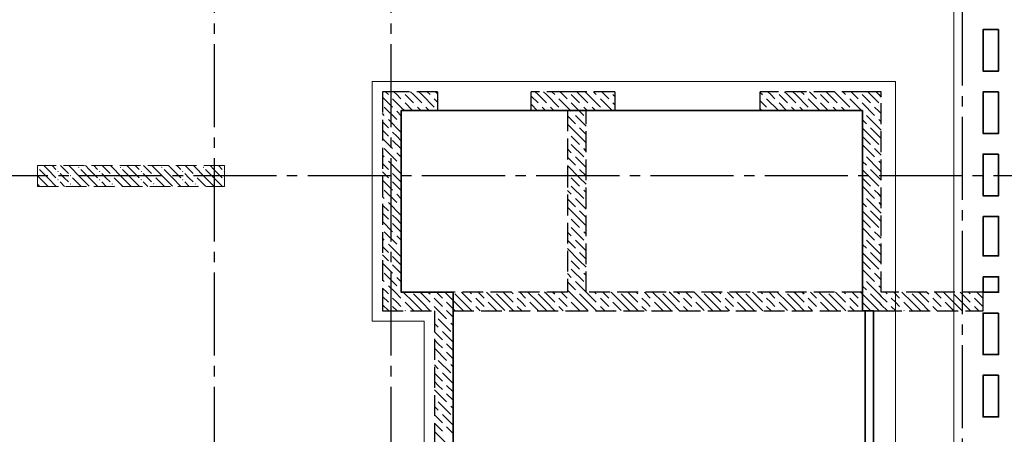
# Model space of a CAD drawing. Header units: millimetres. Extents: x 40580 to 1930067, y -240640 to 81020.
# Tile 174 of 256: x 639554 to 649032, y -196558 to -192564. Entities that reach past the tile are written whole.
import ezdxf

# ---------------------------------------------------------------- set-up
doc = ezdxf.new("R2010")
doc.units = ezdxf.units.MM
for name, pattern in [('______2', [270, 200, -70]), ('______5', [1100, 800, -100, 100, -100]), ('CENTER', [2, 1.25, -0.25, 0.25, -0.25])]:
    doc.linetypes.add(name, pattern=pattern)
doc.layers.add('ЖБ Балка Вышележаща', color=7, linetype='Continuous')
doc.layers.add('Размерная выноска', color=7, linetype='Continuous')
for name, color, linetype, lineweight in [('ЖБ Перекрытие верхний уровень', 7, 'Continuous', 35), ('ОСИ', 7, 'CENTER', 15), ('Позиционная метка линия выноска', 7, 'Continuous', 13)]:
    doc.layers.add(name, color=color, linetype=linetype, lineweight=lineweight)
doc.layers.add('ЖБ Пилон', color=7, linetype='______2', lineweight=13, true_color=0xa0a0a0)
doc.layers.add('ЖБ Стена верхний уровень', color=7, linetype='______2', true_color=0x656565)

msp = doc.modelspace()

# ---------------------------------------------------------------- hatches: boundary and pattern name
at = {"layer": 'ЖБ Пилон', "linetype": 'Continuous', "lineweight": -3, "transparency": 33554687}
for points in [[(639726.7, -193982.5), (639730.2, -193986), (639726.7, -193989.4)], [(640117.2, -193986), (640123.7, -193979.5), (640130.2, -193986), (640123.7, -193992.5)], [(640517.2, -193986), (640523.7, -193979.5), (640530.2, -193986), (640523.7, -193992.5)], [(640917.2, -193986), (640923.7, -193979.5), (640930.2, -193986), (640923.7, -193992.5)], [(641317.2, -193986), (641323.7, -193979.5), (641330.2, -193986), (641323.7, -193992.5)], [(639917.2, -194026), (639923.7, -194019.5), (639930.2, -194026), (639923.7, -194032.5)], [(640037.2, -194066), (640043.7, -194059.5), (640050.2, -194066), (640043.7, -194072.5)], [(640317.2, -194026), (640323.7, -194019.5), (640330.2, -194026), (640323.7, -194032.5)], [(640437.2, -194066), (640443.7, -194059.5), (640450.2, -194066), (640443.7, -194072.5)], [(640717.2, -194026), (640723.7, -194019.5), (640730.2, -194026), (640723.7, -194032.5)], [(640837.2, -194066), (640843.7, -194059.5), (640850.2, -194066), (640843.7, -194072.5)], [(641117.2, -194026), (641123.7, -194019.5), (641130.2, -194026), (641123.7, -194032.5)], [(641237.2, -194066), (641243.7, -194059.5), (641250.2, -194066), (641243.7, -194072.5)], [(641517.2, -194026), (641523.7, -194019.5), (641526.7, -194022.5), (641526.7, -194029.4), (641523.7, -194032.5)], [(639917.2, -194106), (639923.7, -194099.5), (639930.2, -194106), (639923.7, -194112.5)], [(640037.2, -194146), (640043.7, -194139.5), (640050.2, -194146), (640043.7, -194152.5)], [(640317.2, -194106), (640323.7, -194099.5), (640330.2, -194106), (640323.7, -194112.5)], [(640437.2, -194146), (640443.7, -194139.5), (640450.2, -194146), (640443.7, -194152.5)], [(640717.2, -194106), (640723.7, -194099.5), (640730.2, -194106), (640723.7, -194112.5)], [(640837.2, -194146), (640843.7, -194139.5), (640850.2, -194146), (640843.7, -194152.5)], [(641117.2, -194106), (641123.7, -194099.5), (641130.2, -194106), (641123.7, -194112.5)], [(641237.2, -194146), (641243.7, -194139.5), (641250.2, -194146), (641243.7, -194152.5)], [(641517.2, -194106), (641523.7, -194099.5), (641526.7, -194102.5), (641526.7, -194109.4), (641523.7, -194112.5)]]:
    msp.add_hatch(color=7, dxfattribs=at).paths.add_polyline_path(points, flags=16)

# ---------------------------------------------------------------- linework, layer by layer
at = {"layer": 'ЖБ Балка Вышележаща', "color": 7, "linetype": 'Continuous', "lineweight": 35, "transparency": 33554687}
msp.add_line((647691.7, -195369.1), (647691.7, -197899.1), dxfattribs=at)
at = {"layer": 'ЖБ Перекрытие верхний уровень', "transparency": 33554687}
for p, q in [((643726.7, -195189.1), (643226.7, -195189.1)), ((643726.7, -197899.1), (643726.7, -195189.1))]:
    msp.add_line(p, q, dxfattribs=at)
at = {"layer": 'ЖБ Перекрытие верхний уровень', "color": 7, "linetype": 'Continuous', "lineweight": 35, "transparency": 33554687}
msp.add_line((647771.7, -197899.1), (647771.7, -195369.1), dxfattribs=at)
at = {"layer": 'ЖБ Перекрытие верхний уровень', "transparency": 33554687}
for points in [[(648976.7, -192659.1), (648976.7, -193059.1), (648826.7, -193059.1), (648826.7, -192659.1)], [(648976.7, -193259.1), (648976.7, -193659.1), (648826.7, -193659.1), (648826.7, -193259.1)], [(648976.7, -193859.1), (648976.7, -194259.1), (648826.7, -194259.1), (648826.7, -193859.1)], [(648976.7, -195389.1), (648976.7, -195789.1), (648826.7, -195789.1), (648826.7, -195389.1)], [(648976.7, -195989.1), (648976.7, -196389.1), (648826.7, -196389.1), (648826.7, -195989.1)]]:
    msp.add_lwpolyline(points, close=True, dxfattribs=at)
at = {"layer": 'ЖБ Перекрытие верхний уровень', "transparency": 33554687, "extrusion": (0, 0, -1)}
for points in [[(-647771.7, -195369.1), (-647771.7, -197899.1), (-643726.7, -197899.1), (-643726.7, -195189.1), (-643226.7, -195189.1), (-643226.7, -193439.1), (-647666.7, -193439.1), (-647666.7, -195369.1)], [(-648826.7, -194459.1), (-648826.7, -194839.1), (-648976.7, -194839.1), (-648976.7, -194459.1)], [(-648826.7, -195039.1), (-648826.7, -195189.1), (-648976.7, -195189.1), (-648976.7, -195039.1)]]:
    msp.add_lwpolyline(points, close=True, dxfattribs=at)
at = {"layer": 'ЖБ Пилон', "color": 253, "linetype": '______2', "lineweight": 13, "true_color": 0xa0a0a0, "transparency": 33554687}
for p, q in [((641526.7, -193969.1), (639726.7, -193969.1)), ((639726.7, -193969.1), (639726.7, -194169.1)), ((641526.7, -194169.1), (641526.7, -193969.1)), ((639726.7, -194169.1), (641526.7, -194169.1))]:
    msp.add_line(p, q, dxfattribs=at)
at = {"layer": 'ЖБ Пилон', "color": 9, "linetype": 'Continuous', "lineweight": -3, "true_color": 0xc7c7c7, "transparency": 33554687}
for p, q in [((639823.7, -194006), (639786.8, -193969.1)), ((639866.8, -193969.1), (639903.7, -194006)), ((639946.8, -193969.1), (640023.7, -194046)), ((640143.7, -194086), (640026.8, -193969.1)), ((640223.7, -194006), (640186.8, -193969.1)), ((640266.8, -193969.1), (640303.7, -194006)), ((640346.8, -193969.1), (640423.7, -194046)), ((640543.7, -194086), (640426.8, -193969.1)), ((640623.7, -194006), (640586.8, -193969.1)), ((640666.8, -193969.1), (640703.7, -194006)), ((640746.8, -193969.1), (640823.7, -194046)), ((640943.7, -194086), (640826.8, -193969.1)), ((641023.7, -194006), (640986.8, -193969.1)), ((641066.8, -193969.1), (641103.7, -194006)), ((641146.8, -193969.1), (641223.7, -194046)), ((641343.7, -194086), (641226.8, -193969.1)), ((641423.7, -194006), (641386.8, -193969.1)), ((641466.8, -193969.1), (641503.7, -194006)), ((639743.7, -194086), (639726.7, -194069)), ((639743.7, -194006), (639823.7, -194086)), ((639743.7, -194086), (639823.7, -194166)), ((639823.7, -194006), (639903.7, -194086)), ((639823.7, -194086), (639906.8, -194169.1)), ((639983.7, -194086), (639943.7, -194046)), ((640023.7, -194126), (639983.7, -194086)), ((640063.7, -194086), (640143.7, -194166)), ((640143.7, -194006), (640223.7, -194086)), ((640143.7, -194086), (640223.7, -194166)), ((640223.7, -194006), (640303.7, -194086)), ((640223.7, -194086), (640306.8, -194169.1)), ((640383.7, -194086), (640343.7, -194046)), ((640423.7, -194126), (640383.7, -194086)), ((640463.7, -194086), (640543.7, -194166)), ((640543.7, -194006), (640623.7, -194086)), ((640543.7, -194086), (640623.7, -194166)), ((640623.7, -194006), (640703.7, -194086)), ((640623.7, -194086), (640706.8, -194169.1)), ((640783.7, -194086), (640743.7, -194046)), ((640823.7, -194126), (640783.7, -194086)), ((640863.7, -194086), (640943.7, -194166)), ((640943.7, -194006), (641023.7, -194086)), ((640943.7, -194086), (641023.7, -194166)), ((641023.7, -194006), (641103.7, -194086)), ((641023.7, -194086), (641106.8, -194169.1)), ((641183.7, -194086), (641143.7, -194046)), ((641223.7, -194126), (641183.7, -194086)), ((641263.7, -194086), (641343.7, -194166)), ((641343.7, -194006), (641423.7, -194086)), ((641343.7, -194086), (641423.7, -194166)), ((641423.7, -194006), (641503.7, -194086)), ((641423.7, -194086), (641506.8, -194169.1)), ((639726.7, -194149), (639743.7, -194166)), ((639943.7, -194126), (639986.8, -194169.1)), ((640063.7, -194166), (640066.8, -194169.1)), ((640343.7, -194126), (640386.8, -194169.1)), ((640463.7, -194166), (640466.8, -194169.1)), ((640743.7, -194126), (640786.8, -194169.1)), ((640863.7, -194166), (640866.8, -194169.1)), ((641143.7, -194126), (641186.8, -194169.1)), ((641263.7, -194166), (641266.8, -194169.1))]:
    msp.add_line(p, q, dxfattribs=at)
at = {"layer": 'ЖБ Стена верхний уровень', "color": 251, "linetype": '______2', "lineweight": -3, "true_color": 0x656565, "transparency": 33554687}
for p, q in [((643226.7, -193259.1), (643046.7, -193259.1)), ((643046.7, -193259.1), (643046.7, -195189.1)), ((643576.7, -193259.1), (643226.7, -193259.1)), ((643576.7, -193259.1), (643576.7, -193439.1)), ((644476.7, -193439.1), (644476.7, -193259.1)), ((644826.7, -193259.1), (644476.7, -193259.1)), ((645006.7, -193259.1), (644826.7, -193259.1)), ((645281.7, -193259.1), (645006.7, -193259.1)), ((645281.7, -193259.1), (645281.7, -193439.1)), ((646681.7, -193439.1), (646681.7, -193259.1)), ((647666.7, -193259.1), (646681.7, -193259.1)), ((647846.7, -193259.1), (647666.7, -193259.1)), ((647846.7, -195189.1), (647846.7, -193259.1)), ((643226.7, -195189.1), (643226.7, -193439.1)), ((643226.7, -193439.1), (643576.7, -193439.1)), ((644476.7, -193439.1), (644826.7, -193439.1)), ((644826.7, -193439.1), (644826.7, -195189.1)), ((645006.7, -193439.1), (645281.7, -193439.1)), ((645006.7, -195189.1), (645006.7, -193439.1)), ((646681.7, -193439.1), (647666.7, -193439.1)), ((647666.7, -193439.1), (647666.7, -195189.1)), ((643046.7, -195189.1), (643046.7, -195369.1)), ((644826.7, -195189.1), (643226.7, -195189.1)), ((647666.7, -195189.1), (645006.7, -195189.1)), ((648826.7, -195189.1), (647846.7, -195189.1)), ((648826.7, -195369.1), (648826.7, -195189.1)), ((643046.7, -195369.1), (643546.7, -195369.1)), ((643546.7, -195369.1), (643546.7, -197899.1)), ((643726.7, -195369.1), (644826.7, -195369.1)), ((643726.7, -197899.1), (643726.7, -195369.1)), ((644826.7, -195369.1), (647666.7, -195369.1)), ((647666.7, -195369.1), (647846.7, -195369.1)), ((647846.7, -195369.1), (648826.7, -195369.1))]:
    msp.add_line(p, q, dxfattribs=at)
at = {"layer": 'ЖБ Стена верхний уровень', "color": 9, "linetype": 'Continuous', "lineweight": -3, "true_color": 0xc7c7c7, "transparency": 33554687}
for p, q in [((643046.7, -193309), (643143.7, -193406)), ((643076.8, -193259.1), (643103.7, -193286)), ((643143.7, -193326), (643226.7, -193409)), ((643183.7, -193286), (643156.8, -193259.1)), ((643223.7, -193326), (643183.7, -193286)), ((643263.7, -193286), (643343.7, -193366)), ((643343.7, -193286), (643316.8, -193259.1)), ((643343.7, -193286), (643423.7, -193366)), ((643396.8, -193259.1), (643423.7, -193286)), ((643423.7, -193286), (643543.7, -193406)), ((643476.8, -193259.1), (643503.7, -193286)), ((643543.7, -193326), (643576.7, -193359)), ((643576.7, -193279), (643556.8, -193259.1)), ((644476.7, -193299), (644543.7, -193366)), ((644543.7, -193286), (644516.8, -193259.1)), ((644543.7, -193286), (644623.7, -193366)), ((644596.8, -193259.1), (644623.7, -193286)), ((644623.7, -193286), (644743.7, -193406)), ((644676.8, -193259.1), (644703.7, -193286)), ((644743.7, -193326), (644826.7, -193409)), ((644783.7, -193286), (644756.8, -193259.1)), ((644823.7, -193326), (644783.7, -193286)), ((644863.7, -193286), (644943.7, -193366)), ((644943.7, -193286), (644916.8, -193259.1)), ((644943.7, -193286), (645006.7, -193349)), ((644996.8, -193259.1), (645006.7, -193269)), ((645006.7, -193269), (645023.7, -193286)), ((645023.7, -193286), (645143.7, -193406)), ((645076.8, -193259.1), (645103.7, -193286)), ((645183.7, -193286), (645156.8, -193259.1)), ((645223.7, -193326), (645183.7, -193286)), ((645263.7, -193286), (645281.7, -193304)), ((646681.7, -193264), (646703.7, -193286)), ((646743.7, -193326), (646856.8, -193439.1)), ((646783.7, -193286), (646756.8, -193259.1)), ((646823.7, -193326), (646783.7, -193286)), ((646863.7, -193286), (646943.7, -193366)), ((646943.7, -193286), (646916.8, -193259.1)), ((646943.7, -193286), (647023.7, -193366)), ((646996.8, -193259.1), (647023.7, -193286)), ((647023.7, -193286), (647143.7, -193406)), ((647076.8, -193259.1), (647103.7, -193286)), ((647143.7, -193326), (647256.8, -193439.1)), ((647183.7, -193286), (647156.8, -193259.1)), ((647223.7, -193326), (647183.7, -193286)), ((647263.7, -193286), (647343.7, -193366)), ((647343.7, -193286), (647316.8, -193259.1)), ((647343.7, -193286), (647423.7, -193366)), ((647396.8, -193259.1), (647423.7, -193286)), ((647423.7, -193286), (647543.7, -193406)), ((647476.8, -193259.1), (647503.7, -193286)), ((647543.7, -193326), (647656.8, -193439.1)), ((647583.7, -193286), (647556.8, -193259.1)), ((647623.7, -193326), (647583.7, -193286)), ((647663.7, -193286), (647666.7, -193289)), ((647666.7, -193289), (647743.7, -193366)), ((647743.7, -193286), (647716.8, -193259.1)), ((647743.7, -193286), (647823.7, -193366)), ((647796.8, -193259.1), (647823.7, -193286)), ((647823.7, -193286), (647846.7, -193309)), ((643063.7, -193406), (643183.7, -193526)), ((644476.7, -193379), (644536.8, -193439.1)), ((644616.8, -193439.1), (644583.7, -193406)), ((644663.7, -193406), (644696.8, -193439.1)), ((644826.7, -193409), (644863.7, -193446)), ((644863.7, -193366), (644983.7, -193486)), ((645006.7, -193429), (644983.7, -193406)), ((645006.7, -193349), (645023.7, -193366)), ((645263.7, -193366), (645281.7, -193384)), ((646681.7, -193344), (646743.7, -193406)), ((646681.7, -193424), (646696.8, -193439.1)), ((646863.7, -193366), (646936.8, -193439.1)), ((647016.8, -193439.1), (646983.7, -193406)), ((647063.7, -193406), (647096.8, -193439.1)), ((647263.7, -193366), (647336.8, -193439.1)), ((647416.8, -193439.1), (647383.7, -193406)), ((647463.7, -193406), (647496.8, -193439.1)), ((647663.7, -193366), (647666.7, -193369)), ((647666.7, -193369), (647783.7, -193486)), ((647823.7, -193446), (647783.7, -193406)), ((643063.7, -193486), (643046.7, -193469)), ((643103.7, -193526), (643223.7, -193646)), ((643183.7, -193446), (643226.7, -193489)), ((644826.7, -193489), (644903.7, -193566)), ((645006.7, -193589), (644903.7, -193486)), ((647666.7, -193529), (647703.7, -193566)), ((647823.7, -193606), (647703.7, -193486)), ((647846.7, -193469), (647823.7, -193446)), ((647823.7, -193526), (647846.7, -193549)), ((643046.7, -193549), (643103.7, -193606)), ((643226.7, -193569), (643223.7, -193566)), ((644943.7, -193686), (644826.7, -193569)), ((644943.7, -193606), (645006.7, -193669)), ((647743.7, -193686), (647666.7, -193609)), ((647743.7, -193606), (647823.7, -193686)), ((647823.7, -193606), (647846.7, -193629)), ((643046.7, -193629), (643103.7, -193686)), ((643046.7, -193709), (643143.7, -193806)), ((643183.7, -193686), (643143.7, -193646)), ((643223.7, -193726), (643183.7, -193686)), ((644863.7, -193686), (644943.7, -193766)), ((644943.7, -193686), (645006.7, -193749)), ((647666.7, -193689), (647743.7, -193766)), ((647743.7, -193686), (647823.7, -193766)), ((647823.7, -193686), (647846.7, -193709)), ((643063.7, -193806), (643183.7, -193926)), ((643143.7, -193726), (643226.7, -193809)), ((644826.7, -193809), (644863.7, -193846)), ((644863.7, -193766), (644983.7, -193886)), ((645006.7, -193829), (644983.7, -193806)), ((647666.7, -193769), (647783.7, -193886)), ((647823.7, -193846), (647783.7, -193806)), ((643063.7, -193886), (643046.7, -193869)), ((643183.7, -193846), (643226.7, -193889)), ((644826.7, -193889), (644903.7, -193966)), ((645006.7, -193989), (644903.7, -193886)), ((647823.7, -194006), (647703.7, -193886)), ((647846.7, -193869), (647823.7, -193846)), ((643046.7, -193949), (643103.7, -194006)), ((643103.7, -193926), (643223.7, -194046)), ((643226.7, -193969), (643223.7, -193966)), ((644943.7, -194086), (644826.7, -193969)), ((647666.7, -193929), (647703.7, -193966)), ((647823.7, -193926), (647846.7, -193949)), ((643046.7, -194029), (643103.7, -194086)), ((643183.7, -194086), (643143.7, -194046)), ((643223.7, -194126), (643183.7, -194086)), ((644863.7, -194086), (644943.7, -194166)), ((644943.7, -194006), (645006.7, -194069)), ((644943.7, -194086), (645006.7, -194149)), ((647743.7, -194086), (647666.7, -194009)), ((647666.7, -194089), (647743.7, -194166)), ((647743.7, -194006), (647823.7, -194086)), ((647743.7, -194086), (647823.7, -194166)), ((647823.7, -194006), (647846.7, -194029)), ((647823.7, -194086), (647846.7, -194109)), ((643046.7, -194109), (643143.7, -194206)), ((643143.7, -194126), (643226.7, -194209)), ((644863.7, -194166), (644983.7, -194286)), ((647666.7, -194169), (647783.7, -194286)), ((643063.7, -194286), (643046.7, -194269)), ((643063.7, -194206), (643183.7, -194326)), ((643183.7, -194246), (643226.7, -194289)), ((644826.7, -194209), (644863.7, -194246)), ((645006.7, -194389), (644903.7, -194286)), ((645006.7, -194229), (644983.7, -194206)), ((647823.7, -194406), (647703.7, -194286)), ((647823.7, -194246), (647783.7, -194206)), ((647846.7, -194269), (647823.7, -194246)), ((643046.7, -194349), (643103.7, -194406)), ((643103.7, -194326), (643223.7, -194446)), ((643226.7, -194369), (643223.7, -194366)), ((644826.7, -194289), (644903.7, -194366)), ((644943.7, -194486), (644826.7, -194369)), ((647666.7, -194329), (647703.7, -194366)), ((647823.7, -194326), (647846.7, -194349)), ((643046.7, -194429), (643103.7, -194486)), ((643183.7, -194486), (643143.7, -194446)), ((644943.7, -194406), (645006.7, -194469)), ((647743.7, -194486), (647666.7, -194409)), ((647743.7, -194406), (647823.7, -194486)), ((647823.7, -194406), (647846.7, -194429)), ((643046.7, -194509), (643143.7, -194606)), ((643143.7, -194526), (643226.7, -194609)), ((643223.7, -194526), (643183.7, -194486)), ((644863.7, -194486), (644943.7, -194566)), ((644863.7, -194566), (644983.7, -194686)), ((644943.7, -194486), (645006.7, -194549)), ((647666.7, -194489), (647743.7, -194566)), ((647666.7, -194569), (647783.7, -194686)), ((647743.7, -194486), (647823.7, -194566)), ((647823.7, -194486), (647846.7, -194509)), ((643063.7, -194606), (643183.7, -194726)), ((643183.7, -194646), (643226.7, -194689)), ((644826.7, -194609), (644863.7, -194646)), ((645006.7, -194629), (644983.7, -194606)), ((647823.7, -194646), (647783.7, -194606)), ((647846.7, -194669), (647823.7, -194646)), ((643063.7, -194686), (643046.7, -194669)), ((643046.7, -194749), (643103.7, -194806)), ((643103.7, -194726), (643223.7, -194846)), ((644826.7, -194689), (644903.7, -194766)), ((645006.7, -194789), (644903.7, -194686)), ((647666.7, -194729), (647703.7, -194766)), ((647823.7, -194806), (647703.7, -194686)), ((647823.7, -194726), (647846.7, -194749)), ((643046.7, -194829), (643103.7, -194886)), ((643183.7, -194886), (643143.7, -194846)), ((643226.7, -194769), (643223.7, -194766)), ((644943.7, -194886), (644826.7, -194769)), ((644943.7, -194806), (645006.7, -194869)), ((647743.7, -194886), (647666.7, -194809)), ((647743.7, -194806), (647823.7, -194886)), ((647823.7, -194806), (647846.7, -194829)), ((643046.7, -194909), (643143.7, -195006)), ((643143.7, -194926), (643226.7, -195009)), ((643223.7, -194926), (643183.7, -194886)), ((644863.7, -194886), (644943.7, -194966)), ((644943.7, -194886), (645006.7, -194949)), ((647666.7, -194889), (647743.7, -194966)), ((647743.7, -194886), (647823.7, -194966)), ((647823.7, -194886), (647846.7, -194909)), ((643063.7, -195006), (643183.7, -195126)), ((643183.7, -195046), (643226.7, -195089)), ((644826.7, -195009), (644863.7, -195046)), ((644863.7, -194966), (644983.7, -195086)), ((645006.7, -195029), (644983.7, -195006)), ((647666.7, -194969), (647783.7, -195086)), ((647823.7, -195046), (647783.7, -195006)), ((647846.7, -195069), (647823.7, -195046)), ((643063.7, -195086), (643046.7, -195069)), ((643103.7, -195126), (643166.8, -195189.1)), ((644826.7, -195089), (644903.7, -195166)), ((645006.7, -195189), (644903.7, -195086)), ((647666.7, -195129), (647703.7, -195166)), ((647823.7, -195206), (647703.7, -195086)), ((647823.7, -195126), (647846.7, -195149)), ((643046.7, -195149), (643086.8, -195189.1)), ((643046.7, -195229), (643103.7, -195286)), ((643086.8, -195189.1), (643103.7, -195206)), ((643166.8, -195189.1), (643223.7, -195246)), ((643226.7, -195169), (643223.7, -195166)), ((643343.7, -195286), (643246.8, -195189.1)), ((643343.7, -195206), (643423.7, -195286)), ((643423.7, -195206), (643406.8, -195189.1)), ((643423.7, -195206), (643503.7, -195286)), ((643486.8, -195189.1), (643503.7, -195206)), ((643566.8, -195189.1), (643623.7, -195246)), ((643743.7, -195286), (643646.8, -195189.1)), ((643743.7, -195206), (643823.7, -195286)), ((643823.7, -195206), (643806.8, -195189.1)), ((643823.7, -195206), (643903.7, -195286)), ((643886.8, -195189.1), (643903.7, -195206)), ((643966.8, -195189.1), (644023.7, -195246)), ((644143.7, -195286), (644046.8, -195189.1)), ((644143.7, -195206), (644223.7, -195286)), ((644223.7, -195206), (644206.8, -195189.1)), ((644223.7, -195206), (644303.7, -195286)), ((644286.8, -195189.1), (644303.7, -195206)), ((644366.8, -195189.1), (644423.7, -195246)), ((644543.7, -195286), (644446.8, -195189.1)), ((644543.7, -195206), (644623.7, -195286)), ((644623.7, -195206), (644606.8, -195189.1)), ((644623.7, -195206), (644703.7, -195286)), ((644686.8, -195189.1), (644703.7, -195206)), ((644766.8, -195189.1), (644823.7, -195246)), ((644846.8, -195189.1), (644826.7, -195169)), ((644943.7, -195286), (644846.8, -195189.1)), ((644943.7, -195206), (645023.7, -195286)), ((645023.7, -195206), (645006.8, -195189.1)), ((645023.7, -195206), (645103.7, -195286)), ((645086.8, -195189.1), (645103.7, -195206)), ((645166.8, -195189.1), (645223.7, -195246)), ((645343.7, -195286), (645246.8, -195189.1)), ((645343.7, -195206), (645423.7, -195286)), ((645423.7, -195206), (645406.8, -195189.1)), ((645423.7, -195206), (645503.7, -195286)), ((645486.8, -195189.1), (645503.7, -195206)), ((645566.8, -195189.1), (645623.7, -195246)), ((645743.7, -195286), (645646.8, -195189.1)), ((645743.7, -195206), (645823.7, -195286)), ((645823.7, -195206), (645806.8, -195189.1)), ((645823.7, -195206), (645903.7, -195286)), ((645886.8, -195189.1), (645903.7, -195206)), ((645966.8, -195189.1), (646023.7, -195246)), ((646143.7, -195286), (646046.8, -195189.1)), ((646143.7, -195206), (646223.7, -195286)), ((646223.7, -195206), (646206.8, -195189.1)), ((646223.7, -195206), (646303.7, -195286)), ((646286.8, -195189.1), (646303.7, -195206)), ((646366.8, -195189.1), (646423.7, -195246)), ((646543.7, -195286), (646446.8, -195189.1)), ((646543.7, -195206), (646623.7, -195286)), ((646623.7, -195206), (646606.8, -195189.1)), ((646623.7, -195206), (646703.7, -195286)), ((646686.8, -195189.1), (646703.7, -195206)), ((646766.8, -195189.1), (646823.7, -195246)), ((646943.7, -195286), (646846.8, -195189.1)), ((646943.7, -195206), (647023.7, -195286)), ((647023.7, -195206), (647006.8, -195189.1)), ((647023.7, -195206), (647103.7, -195286)), ((647086.8, -195189.1), (647103.7, -195206)), ((647166.8, -195189.1), (647223.7, -195246)), ((647343.7, -195286), (647246.8, -195189.1)), ((647343.7, -195206), (647423.7, -195286)), ((647423.7, -195206), (647406.8, -195189.1)), ((647423.7, -195206), (647503.7, -195286)), ((647486.8, -195189.1), (647503.7, -195206)), ((647566.8, -195189.1), (647623.7, -195246)), ((647666.7, -195209), (647646.8, -195189.1)), ((647743.7, -195286), (647666.7, -195209)), ((647743.7, -195206), (647823.7, -195286)), ((647823.7, -195206), (647846.7, -195229)), ((647846.7, -195229), (647903.7, -195286)), ((647886.8, -195189.1), (647903.7, -195206)), ((647966.8, -195189.1), (648023.7, -195246)), ((648143.7, -195286), (648046.8, -195189.1)), ((648143.7, -195206), (648223.7, -195286)), ((648223.7, -195206), (648206.8, -195189.1)), ((648223.7, -195206), (648303.7, -195286)), ((648286.8, -195189.1), (648303.7, -195206)), ((648366.8, -195189.1), (648423.7, -195246)), ((648543.7, -195286), (648446.8, -195189.1)), ((648543.7, -195206), (648623.7, -195286)), ((648623.7, -195206), (648606.8, -195189.1)), ((648623.7, -195206), (648703.7, -195286)), ((648686.8, -195189.1), (648703.7, -195206)), ((648766.8, -195189.1), (648823.7, -195246)), ((643046.7, -195309), (643106.8, -195369.1)), ((643183.7, -195286), (643143.7, -195246)), ((643143.7, -195326), (643186.8, -195369.1)), ((643223.7, -195326), (643183.7, -195286)), ((643263.7, -195286), (643343.7, -195366)), ((643343.7, -195286), (643423.7, -195366)), ((643423.7, -195286), (643506.8, -195369.1)), ((643583.7, -195286), (643543.7, -195246)), ((643543.7, -195326), (643586.8, -195369.1)), ((643623.7, -195326), (643583.7, -195286)), ((643663.7, -195286), (643743.7, -195366)), ((643743.7, -195286), (643823.7, -195366)), ((643823.7, -195286), (643906.8, -195369.1)), ((643983.7, -195286), (643943.7, -195246)), ((643943.7, -195326), (643986.8, -195369.1)), ((644023.7, -195326), (643983.7, -195286)), ((644063.7, -195286), (644143.7, -195366)), ((644143.7, -195286), (644223.7, -195366)), ((644223.7, -195286), (644306.8, -195369.1)), ((644383.7, -195286), (644343.7, -195246)), ((644343.7, -195326), (644386.8, -195369.1)), ((644423.7, -195326), (644383.7, -195286)), ((644463.7, -195286), (644543.7, -195366)), ((644543.7, -195286), (644623.7, -195366)), ((644623.7, -195286), (644706.8, -195369.1)), ((644783.7, -195286), (644743.7, -195246)), ((644743.7, -195326), (644786.8, -195369.1)), ((644823.7, -195326), (644783.7, -195286)), ((644863.7, -195286), (644943.7, -195366)), ((644943.7, -195286), (645023.7, -195366)), ((645023.7, -195286), (645106.8, -195369.1)), ((645183.7, -195286), (645143.7, -195246)), ((645143.7, -195326), (645186.8, -195369.1)), ((645223.7, -195326), (645183.7, -195286)), ((645263.7, -195286), (645343.7, -195366)), ((645343.7, -195286), (645423.7, -195366)), ((645423.7, -195286), (645506.8, -195369.1)), ((645583.7, -195286), (645543.7, -195246)), ((645543.7, -195326), (645586.8, -195369.1)), ((645623.7, -195326), (645583.7, -195286)), ((645663.7, -195286), (645743.7, -195366)), ((645743.7, -195286), (645823.7, -195366)), ((645823.7, -195286), (645906.8, -195369.1)), ((645983.7, -195286), (645943.7, -195246)), ((645943.7, -195326), (645986.8, -195369.1)), ((646023.7, -195326), (645983.7, -195286)), ((646063.7, -195286), (646143.7, -195366)), ((646143.7, -195286), (646223.7, -195366)), ((646223.7, -195286), (646306.8, -195369.1)), ((646383.7, -195286), (646343.7, -195246)), ((646343.7, -195326), (646386.8, -195369.1)), ((646423.7, -195326), (646383.7, -195286)), ((646463.7, -195286), (646543.7, -195366)), ((646543.7, -195286), (646623.7, -195366)), ((646623.7, -195286), (646706.8, -195369.1)), ((646783.7, -195286), (646743.7, -195246)), ((646743.7, -195326), (646786.8, -195369.1)), ((646823.7, -195326), (646783.7, -195286)), ((646863.7, -195286), (646943.7, -195366)), ((646943.7, -195286), (647023.7, -195366)), ((647023.7, -195286), (647106.8, -195369.1)), ((647183.7, -195286), (647143.7, -195246)), ((647143.7, -195326), (647186.8, -195369.1)), ((647223.7, -195326), (647183.7, -195286)), ((647263.7, -195286), (647343.7, -195366)), ((647343.7, -195286), (647423.7, -195366)), ((647423.7, -195286), (647506.8, -195369.1)), ((647583.7, -195286), (647543.7, -195246)), ((647543.7, -195326), (647586.8, -195369.1)), ((647623.7, -195326), (647583.7, -195286)), ((647663.7, -195286), (647666.7, -195289)), ((647666.7, -195289), (647743.7, -195366)), ((647743.7, -195286), (647823.7, -195366)), ((647823.7, -195286), (647846.7, -195309)), ((647846.7, -195309), (647906.8, -195369.1)), ((647983.7, -195286), (647943.7, -195246)), ((647943.7, -195326), (647986.8, -195369.1)), ((648023.7, -195326), (647983.7, -195286)), ((648063.7, -195286), (648143.7, -195366)), ((648143.7, -195286), (648223.7, -195366)), ((648223.7, -195286), (648306.8, -195369.1)), ((648383.7, -195286), (648343.7, -195246)), ((648343.7, -195326), (648386.8, -195369.1)), ((648423.7, -195326), (648383.7, -195286)), ((648463.7, -195286), (648543.7, -195366)), ((648543.7, -195286), (648623.7, -195366)), ((648623.7, -195286), (648706.8, -195369.1)), ((648783.7, -195286), (648743.7, -195246)), ((648743.7, -195326), (648786.8, -195369.1)), ((648823.7, -195326), (648783.7, -195286)), ((643263.7, -195366), (643266.8, -195369.1)), ((643586.8, -195369.1), (643663.7, -195446)), ((643663.7, -195366), (643666.8, -195369.1)), ((643666.8, -195369.1), (643726.7, -195429)), ((644063.7, -195366), (644066.8, -195369.1)), ((644463.7, -195366), (644466.8, -195369.1)), ((644863.7, -195366), (644866.8, -195369.1)), ((645263.7, -195366), (645266.8, -195369.1)), ((645663.7, -195366), (645666.8, -195369.1)), ((646063.7, -195366), (646066.8, -195369.1)), ((646463.7, -195366), (646466.8, -195369.1)), ((646863.7, -195366), (646866.8, -195369.1)), ((647263.7, -195366), (647266.8, -195369.1)), ((647663.7, -195366), (647666.7, -195369)), ((647666.7, -195369), (647666.8, -195369.1)), ((648063.7, -195366), (648066.8, -195369.1)), ((648463.7, -195366), (648466.8, -195369.1)), ((643546.7, -195489), (643583.7, -195526)), ((643583.7, -195446), (643703.7, -195566)), ((643726.7, -195509), (643703.7, -195486)), ((643546.7, -195569), (643623.7, -195646)), ((643726.7, -195669), (643623.7, -195566)), ((643583.7, -195686), (643546.7, -195649)), ((643623.7, -195726), (643583.7, -195686)), ((643663.7, -195686), (643726.7, -195749)), ((643546.7, -195729), (643663.7, -195846)), ((643663.7, -195766), (643726.7, -195829)), ((643546.7, -195889), (643583.7, -195926)), ((643583.7, -195846), (643703.7, -195966)), ((643726.7, -195909), (643703.7, -195886)), ((643546.7, -195969), (643623.7, -196046)), ((643726.7, -196069), (643623.7, -195966)), ((643583.7, -196086), (643546.7, -196049)), ((643623.7, -196126), (643583.7, -196086)), ((643663.7, -196086), (643726.7, -196149)), ((643546.7, -196129), (643663.7, -196246)), ((643663.7, -196166), (643726.7, -196229)), ((643583.7, -196246), (643703.7, -196366)), ((643546.7, -196289), (643583.7, -196326)), ((643546.7, -196369), (643623.7, -196446)), ((643726.7, -196469), (643623.7, -196366)), ((643726.7, -196309), (643703.7, -196286)), ((643583.7, -196486), (643546.7, -196449)), ((643546.7, -196529), (643663.7, -196646)), ((643623.7, -196526), (643583.7, -196486)), ((643663.7, -196486), (643726.7, -196549))]:
    msp.add_line(p, q, dxfattribs=at)
for points in [[(645143.7, -193326), (645256.8, -193439.1), (645256.8, -193439.1)], [(643226.7, -193409), (643256.8, -193439.1), (643256.8, -193439.1)], [(643263.7, -193366), (643336.8, -193439.1), (643336.8, -193439.1)], [(643416.8, -193439.1), (643416.8, -193439.1), (643383.7, -193406)], [(643463.7, -193406), (643496.8, -193439.1), (643496.8, -193439.1)], [(645016.8, -193439.1), (645016.8, -193439.1), (645006.7, -193429)], [(645063.7, -193406), (645096.8, -193439.1), (645096.8, -193439.1)]]:
    msp.add_lwpolyline(points, dxfattribs=at)
at = {"layer": 'ОСИ', "color": 8, "linetype": '______5', "lineweight": -3, "transparency": 33554687}
for p, q in [((648626.7, -182499.1), (648626.7, -233219.1)), ((641426.7, -182899.1), (641426.7, -233219.1)), ((643126.7, -182899.1), (643126.7, -233219.1)), ((649726.6, -194069.1), (631402.7, -194069.1))]:
    msp.add_line(p, q, dxfattribs=at)
at = {"layer": 'Позиционная метка линия выноска', "color": 251, "linetype": 'Continuous', "lineweight": 13, "true_color": 0x494949, "transparency": 33554687}
msp.add_line((648546.7, -207802.7), (648546.7, -183379.1), dxfattribs=at)
msp.add_lwpolyline([(647985.7, -197865.2), (647985.7, -195468.9), (647985.7, -195468.9), (647985.7, -193159.1), (642946.7, -193159.1), (642946.7, -195469.1), (643446.7, -195469.1), (643446.7, -196819.1), (642766.7, -196819.1), (642766.7, -198179.1), (644606.7, -198179.1), (644606.7, -200019.1), (645606.7, -200019.1), (645606.7, -198179.1), (647526.7, -198179.1)], dxfattribs=at)
at = {"layer": 'Размерная выноска', "color": 7, "linetype": 'Continuous', "lineweight": 35, "transparency": 33554687}
msp.add_line((647771.7, -197899.1), (647771.7, -195369.1), dxfattribs=at)

doc.saveas('drawing.dxf')
